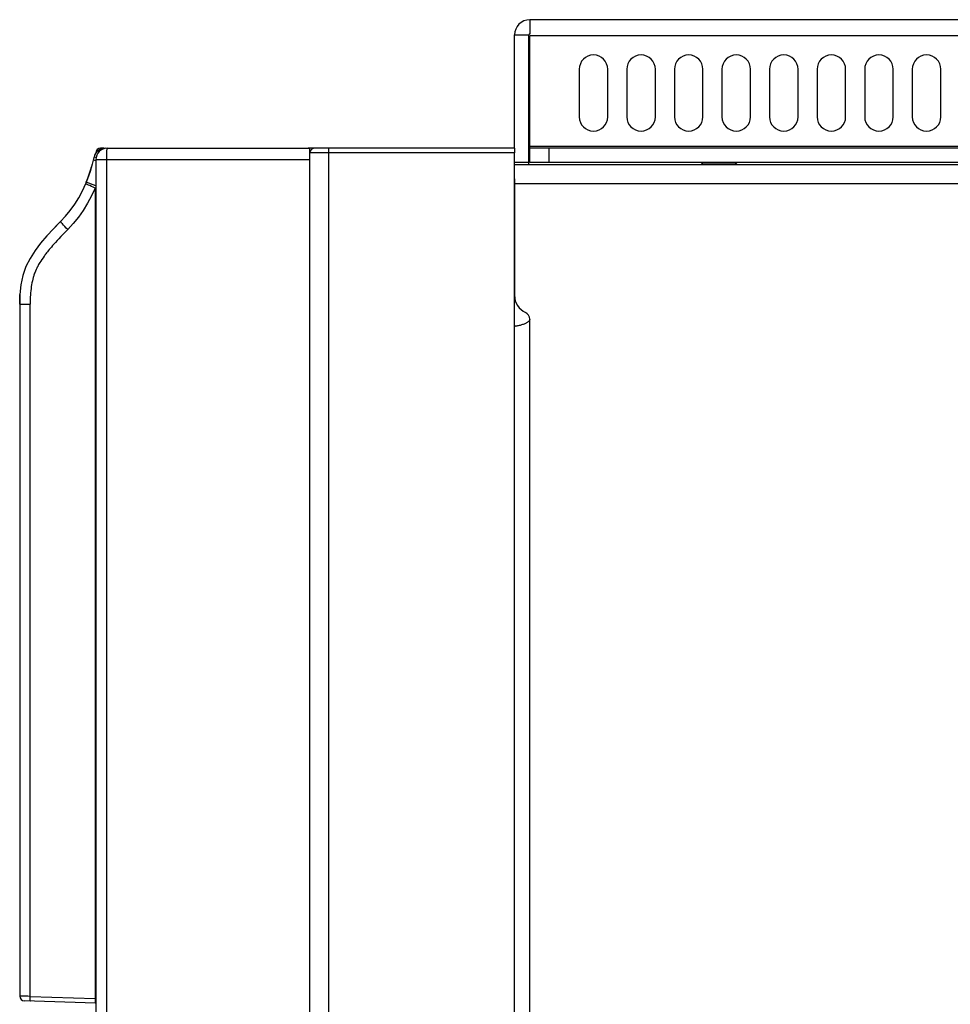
# Model space of a CAD drawing. Header units: millimetres. Extents: x -531 to 1423, y -716 to 1118.
# Tile 26 of 112: x -523 to -425, y 529 to 632. Entities that reach past the tile are written whole.
import ezdxf

# ---------------------------------------------------------------- set-up
doc = ezdxf.new("R2010")
doc.units = ezdxf.units.MM
doc.header["$LTSCALE"] = 23.1
doc.layers.get('0').update_dxf_attribs({"linetype": 'CONTINUOUS'})

msp = doc.modelspace()

# ---------------------------------------------------------------- linework, layer by layer
at = {"color": 7}
for p, q in [((-469.54, 632), (-469.54, 630.5)), ((-316.14, 632), (-469.54, 632)), ((-471.14, 618.5), (-471.14, 630.4)), ((-471.14, 630.4), (-469.64, 630.4)), ((-469.64, 616.8), (-469.64, 630.4)), ((-469.54, 617), (-469.54, 630.3)), ((-316.14, 630.3), (-469.54, 630.3)), ((-464.34, 626.8), (-464.34, 621.8)), ((-461.34, 621.8), (-461.34, 626.8)), ((-459.34, 626.8), (-459.34, 621.8)), ((-456.34, 621.8), (-456.34, 626.8)), ((-454.34, 626.8), (-454.34, 621.8)), ((-451.34, 621.8), (-451.34, 626.8)), ((-449.34, 626.8), (-449.34, 621.8)), ((-446.34, 621.8), (-446.34, 626.8)), ((-444.34, 626.8), (-444.34, 621.8)), ((-441.34, 621.8), (-441.34, 626.8)), ((-439.34, 626.8), (-439.34, 621.8)), ((-436.34, 621.8), (-436.34, 626.8)), ((-434.34, 626.8), (-434.34, 621.8)), ((-431.34, 621.8), (-431.34, 626.8)), ((-429.34, 626.8), (-429.34, 621.8)), ((-426.34, 621.8), (-426.34, 626.8)), ((-469.54, 618.7), (-316.14, 618.7)), ((-515.14, 618), (-515.14, 617.99)), ((-515.13, 618), (-515.14, 618)), ((-514.3, 618.5), (-514.64, 618.5)), ((-513.94, 618.5), (-492.64, 618.5)), ((-471.14, 618.5), (-492.81, 618.5)), ((-492.64, 442.12), (-492.64, 618.5)), ((-471.14, 618), (-492.64, 618)), ((-490.64, 47.5), (-490.64, 618.5)), ((-471.14, 618.5), (-471.14, 618)), ((-471.14, 47.5), (-471.14, 618)), ((-316.14, 618.5), (-469.54, 618.5)), ((-467.54, 618.5), (-467.54, 617)), ((-515.14, 617.17), (-515.41, 617.24)), ((-515.32, 617.59), (-515.33, 617.57)), ((-515.14, 617.3), (-515.14, 443.87)), ((-515.14, 617.3), (-492.64, 617.3)), ((-513.98, 444.06), (-513.98, 617.3)), ((-469.64, 617), (-471.14, 617)), ((-471.14, 616.8), (-316.14, 616.8)), ((-316.14, 617), (-469.54, 617)), ((-451.52, 617), (-451.46, 616.94)), ((-447.82, 616.94), (-451.46, 616.94)), ((-447.76, 617), (-447.82, 616.94)), ((-515.99, 615.35), (-515.84, 615.77)), ((-515.84, 615.77), (-515.7, 616.2)), ((-515.7, 616.2), (-515.59, 616.55)), ((-516.21, 614.79), (-516.2, 614.81)), ((-516.14, 614.94), (-515.99, 615.35)), ((-515.14, 614.54), (-516.14, 614.94)), ((-471.14, 615.3), (-471.14, 603.05)), ((-471.14, 614.8), (-316.14, 614.8)), ((-515.21, 614.32), (-515.21, 529.16)), ((-519.41, 610.23), (-518.84, 610.8)), ((-523.14, 602.12), (-523.11, 603.13)), ((-523.14, 602.12), (-523.14, 529.42)), ((-523.14, 602.12), (-522.05, 602.12)), ((-522.05, 529.39), (-522.05, 602.12)), ((-469.54, 59.3), (-469.54, 600.55)), ((-471.14, 599.8), (-471.08, 599.8)), ((-523.12, 529.42), (-523.14, 529.42)), ((-515.18, 528.66), (-522.66, 528.92)), ((-522.05, 529.39), (-515.21, 529.16)), ((-515.14, 529.15), (-515.21, 529.16))]:
    msp.add_line(p, q, dxfattribs=at)
for points in [[(-514.17, 618.48), (-514.17, 618.49), (-514.16, 618.5)], [(-513.98, 617.3), (-513.98, 617.49), (-513.98, 617.68), (-513.98, 617.85), (-513.98, 618.01), (-513.97, 618.15), (-513.97, 618.28), (-513.96, 618.37), (-513.95, 618.45), (-513.95, 618.49), (-513.94, 618.5)], [(-515.41, 617.24), (-515.51, 616.83), (-515.62, 616.43), (-515.74, 616.05), (-515.87, 615.67), (-516, 615.3), (-516.14, 614.94)], [(-515.33, 617.57), (-515.34, 617.51), (-515.36, 617.46), (-515.37, 617.4), (-515.38, 617.35), (-515.39, 617.29), (-515.41, 617.24)], [(-515.12, 617.51), (-515.14, 617.52), (-515.25, 617.55), (-515.31, 617.56), (-515.33, 617.57)], [(-518.84, 610.8), (-518.32, 611.36), (-517.82, 611.96), (-517.36, 612.61), (-516.94, 613.29), (-516.55, 614.02), (-516.2, 614.79)], [(-516.14, 614.94), (-516.15, 614.92), (-516.17, 614.89), (-516.18, 614.87), (-516.19, 614.84), (-516.2, 614.81), (-516.21, 614.79)], [(-515.21, 614.32), (-515.41, 614.41), (-515.6, 614.49), (-515.77, 614.57), (-515.92, 614.63), (-516.04, 614.69), (-516.13, 614.74), (-516.19, 614.77), (-516.21, 614.79)], [(-516.18, 614.87), (-516.17, 614.89), (-516.15, 614.92)], [(-515.21, 614.32), (-515.58, 613.5), (-516, 612.71), (-516.47, 611.96), (-516.97, 611.25), (-517.51, 610.58), (-518.1, 609.96)], [(-515.14, 614.38), (-515.18, 614.35), (-515.21, 614.32)], [(-518.84, 610.8), (-519.59, 610.04), (-520.3, 609.28), (-520.94, 608.52), (-521.53, 607.74), (-522.05, 606.93), (-522.48, 606.06), (-522.8, 605.11), (-523.01, 604.13), (-523.11, 603.13), (-523.14, 602.12)], [(-518.1, 609.96), (-518.25, 610.11), (-518.4, 610.27), (-518.53, 610.41), (-518.65, 610.54), (-518.74, 610.64), (-518.8, 610.73), (-518.84, 610.78), (-518.84, 610.8)], [(-518.1, 609.96), (-518.36, 609.69), (-518.6, 609.44), (-518.83, 609.21), (-519.03, 608.99), (-519.21, 608.79), (-519.38, 608.61), (-519.54, 608.43), (-519.68, 608.27), (-519.81, 608.12), (-519.93, 607.98), (-520.04, 607.85), (-520.14, 607.73), (-520.23, 607.61), (-520.31, 607.51), (-520.39, 607.41), (-520.46, 607.32), (-520.51, 607.24), (-520.58, 607.15), (-520.69, 606.99), (-520.81, 606.82), (-520.92, 606.65), (-521.01, 606.5), (-521.09, 606.38), (-521.15, 606.27), (-521.19, 606.19), (-521.23, 606.12), (-521.25, 606.08), (-521.27, 606.04), (-521.3, 605.99), (-521.34, 605.9), (-521.4, 605.76), (-521.47, 605.6), (-521.53, 605.48), (-521.57, 605.36), (-521.61, 605.26), (-521.64, 605.17), (-521.66, 605.1), (-521.68, 605.03), (-521.72, 604.9), (-521.77, 604.75), (-521.81, 604.55), (-521.86, 604.35), (-521.89, 604.16), (-521.92, 603.97), (-521.95, 603.76), (-521.98, 603.53), (-522, 603.3), (-522.02, 603.08), (-522.03, 602.85), (-522.04, 602.62), (-522.04, 602.38), (-522.05, 602.12)], [(-469.54, 600.55), (-469.54, 600.51), (-469.55, 600.47), (-469.57, 600.43), (-469.6, 600.38), (-469.63, 600.34), (-469.66, 600.3), (-469.71, 600.26), (-469.76, 600.22), (-469.81, 600.19), (-469.87, 600.15), (-469.93, 600.12), (-470, 600.08), (-470.07, 600.05), (-470.14, 600.02), (-470.22, 599.99), (-470.3, 599.97), (-470.39, 599.94), (-470.47, 599.92), (-470.56, 599.89), (-470.65, 599.87), (-470.74, 599.85), (-470.83, 599.84), (-470.91, 599.82), (-470.98, 599.81), (-471.04, 599.81), (-471.08, 599.8)], [(-522.05, 529.39), (-522.27, 529.4), (-522.47, 529.4), (-522.66, 529.41), (-522.83, 529.41), (-522.96, 529.41), (-523.12, 529.42)], [(-522.02, 528.89), (-522.03, 528.9), (-522.04, 528.93), (-522.04, 528.98), (-522.05, 529.04), (-522.05, 529.11), (-522.05, 529.2), (-522.05, 529.29), (-522.05, 529.39)], [(-515.21, 529.16), (-515.21, 529.06), (-515.21, 528.97), (-515.21, 528.88), (-515.21, 528.81), (-515.2, 528.75), (-515.2, 528.7), (-515.19, 528.67), (-515.18, 528.66)]]:
    msp.add_lwpolyline(points, dxfattribs=at)
for centre, radius, start, end in [((-469.54, 630.4), 1.6, 90, 180), ((-469.54, 630.4), 0.1, 90, 180), ((-462.84, 626.8), 1.5, 0, 180), ((-457.84, 626.8), 1.5, 0, 180), ((-452.84, 626.8), 1.5, 0, 180), ((-447.84, 626.8), 1.5, 0, 180), ((-442.84, 626.8), 1.5, 0, 180), ((-437.84, 626.8), 1.5, 0, 180), ((-432.84, 626.8), 1.5, 0, 180), ((-427.84, 626.8), 1.5, 0, 180), ((-462.84, 621.8), 1.5, 180, 360), ((-457.84, 621.8), 1.5, 180, 360), ((-452.84, 621.8), 1.5, 180, 360), ((-447.84, 621.8), 1.5, 180, 360), ((-442.84, 621.8), 1.5, 180, 360), ((-437.84, 621.8), 1.5, 180, 360), ((-432.84, 621.8), 1.5, 180, 360), ((-427.84, 621.8), 1.5, 180, 360), ((-514.16, 617.3), 1.2, 89.9995, 167.2774), ((-513.94, 617.3), 1.2, 90, 180), ((-514.64, 618), 0.5, 90, 180), ((-492.14, 618), 0.5, 90, 165), ((-451.67, 616.73), 0.3, 14.341, 45), ((-447.61, 616.73), 0.3, 135, 165.659), ((-469.14, 603.05), 2, 180, 245.2801), ((-470.29, 600.55), 0.75, 0, 65.2801), ((-522.64, 529.42), 0.5, 180, 268)]:
    msp.add_arc(centre, radius, start, end, dxfattribs=at)

doc.saveas('drawing.dxf')
